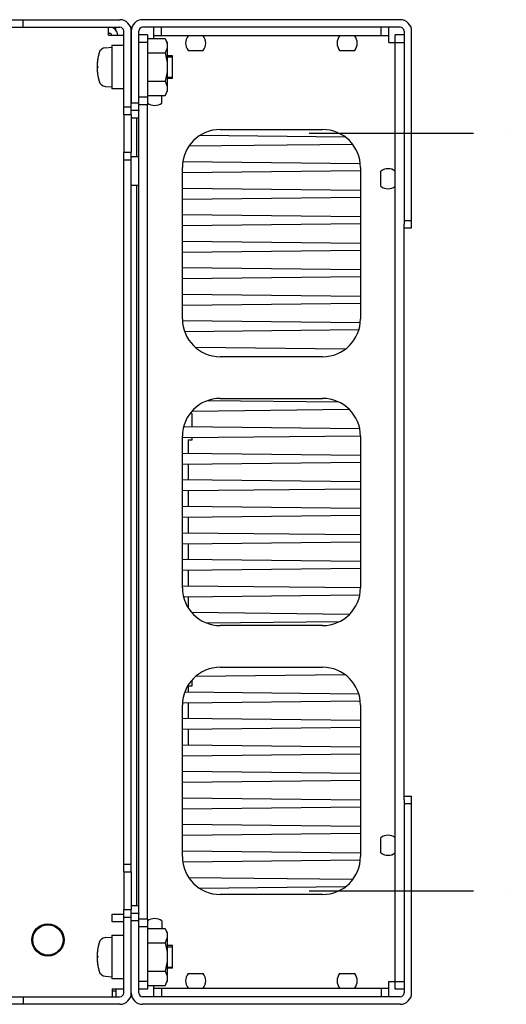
# Model space of a CAD drawing. Extents: x 159 to 2026, y 157 to 1386.
# Tile 32 of 32: x 1721 to 1849, y 1126 to 1386. Entities that reach past the tile are written whole.
import ezdxf

# ---------------------------------------------------------------- set-up
doc = ezdxf.new("R2010")
doc.units = 0
doc.header["$LTSCALE"] = 115.5
doc.linetypes.add('CENTER', pattern=[0.6, 0.375, -0.075, 0.075, -0.075])
doc.linetypes.add('HIDDEN', pattern=[0.2, 0.1, -0.1])
doc.layers.get('0').update_dxf_attribs({"linetype": 'CONTINUOUS'})
for name, color, linetype in [('ALL_AXIS', 7, 'CONTINUOUS'), ('ALL_CURVE', 7, 'CONTINUOUS'), ('ALL_FEATURES', 7, 'CONTINUOUS'), ('DEFAULT_2', 8, 'HIDDEN')]:
    doc.layers.add(name, color=color, linetype=linetype)

msp = doc.modelspace()

# ---------------------------------------------------------------- linework, layer by layer
at = {"color": 7, "linetype": 'CONTINUOUS'}
for p, q in [((1754.3, 1381.006), (1758.919, 1381.006)), ((1758.919, 1381.006), (1759.5, 1380)), ((1759.5, 1380), (1759.5, 1367)), ((1754.3, 1377.253), (1754.3, 1369.747)), ((1754.3, 1377.253), (1758.919, 1377.253)), ((1760.9, 1370.5), (1760.9, 1376.5)), ((1754.3, 1369.747), (1758.919, 1369.747)), ((1759.5, 1367.871), (1759.434, 1367.258)), ((1754.3, 1365.994), (1758.919, 1365.994)), ((1758.919, 1365.994), (1759.5, 1367)), ((1754.3, 1146.006), (1758.919, 1146.006)), ((1758.919, 1146.006), (1759.5, 1145)), ((1759.5, 1145), (1759.5, 1132)), ((1754.3, 1142.253), (1758.919, 1142.253)), ((1754.3, 1142.253), (1754.3, 1134.747)), ((1760.9, 1135.5), (1760.9, 1141.5)), ((1754.3, 1134.747), (1758.919, 1134.747)), ((1758.919, 1130.994), (1759.5, 1132)), ((1759.5, 1132.871), (1759.434, 1132.258)), ((1754.3, 1130.994), (1758.919, 1130.994))]:
    msp.add_line(p, q, dxfattribs=at)
for points in [[(1758.919, 1381.006), (1759.239, 1380.362), (1759.434, 1379.742), (1759.5, 1379.129)], [(1759.5, 1379.129), (1759.434, 1378.516), (1759.239, 1377.896), (1758.919, 1377.253)], [(1758.919, 1377.253), (1759.239, 1375.966), (1759.434, 1374.726), (1759.5, 1373.5)], [(1759.5, 1373.5), (1759.434, 1372.274), (1759.239, 1371.034), (1758.919, 1369.747)], [(1758.919, 1369.747), (1759.239, 1369.104), (1759.434, 1368.484), (1759.5, 1367.871)], [(1759.434, 1367.258), (1759.239, 1366.638), (1758.919, 1365.994)], [(1758.919, 1146.006), (1759.239, 1145.362), (1759.434, 1144.742), (1759.5, 1144.129)], [(1759.5, 1144.129), (1759.434, 1143.516), (1759.239, 1142.896), (1758.919, 1142.253)], [(1758.919, 1142.253), (1759.239, 1140.966), (1759.434, 1139.726), (1759.5, 1138.5)], [(1759.5, 1138.5), (1759.434, 1137.274), (1759.239, 1136.034), (1758.919, 1134.747)], [(1758.919, 1134.747), (1759.239, 1134.104), (1759.434, 1133.484), (1759.5, 1132.871)], [(1759.434, 1132.258), (1759.239, 1131.638), (1758.919, 1130.994)]]:
    msp.add_lwpolyline(points, dxfattribs=at)
at = {"layer": 'ALL_AXIS', "color": 3, "linetype": 'CONTINUOUS'}
for p, q in [((1821, 1386), (1753, 1386)), ((1750, 1383), (1750, 1364)), ((1824, 1331), (1824, 1383)), ((1750, 1361), (1750, 1351)), ((1752, 1362), (1752, 1361.927)), ((1752, 1151.427), (1752, 1360.573)), ((1824, 1129), (1824, 1181)), ((1750, 1161), (1750, 1151)), ((1752, 1150.073), (1752, 1150)), ((1750, 1129), (1750, 1148)), ((1821, 1126), (1753, 1126))]:
    msp.add_line(p, q, dxfattribs=at)
at = {"layer": 'ALL_AXIS', "color": 7, "linetype": 'CONTINUOUS'}
for p, q in [((1821, 1384), (1753, 1384)), ((1752, 1362), (1752, 1383)), ((1822, 1383), (1822, 1332)), ((1743.167, 1378.598), (1744.9, 1378.75)), ((1744.9, 1379.25), (1744.9, 1367.75)), ((1744.9, 1379.25), (1748, 1379.25)), ((1759.5, 1376.175), (1760.9, 1376.175)), ((1760.9, 1370.825), (1760.9, 1376.175)), ((1765, 1377.9), (1769, 1377.9)), ((1805, 1377.9), (1809, 1377.9)), ((1759.5, 1370.825), (1760.9, 1370.825)), ((1743.167, 1368.402), (1744.9, 1368.25)), ((1748, 1367.75), (1744.9, 1367.75)), ((1758.1, 1364), (1758.1, 1366)), ((1752, 1364), (1750, 1364)), ((1754.3, 1148.5), (1754.3, 1363.5)), ((1748, 1361), (1748, 1351)), ((1752, 1362), (1750, 1362)), ((1752, 1360), (1750, 1360)), ((1752, 1360.573), (1752, 1361.927)), ((1815.9, 1342), (1815.9, 1346)), ((1822, 1333), (1824, 1333)), ((1822, 1331), (1824, 1331)), ((1822, 1181), (1824, 1181)), ((1822, 1180), (1822, 1129)), ((1822, 1179), (1824, 1179)), ((1815.9, 1166), (1815.9, 1170)), ((1748, 1161), (1748, 1151)), ((1752, 1152), (1750, 1152)), ((1752, 1150), (1750, 1150)), ((1752, 1150.073), (1752, 1151.427)), ((1752, 1129), (1752, 1150)), ((1752, 1148), (1750, 1148)), ((1758.1, 1148), (1758.1, 1146)), ((1744.9, 1144.25), (1748, 1144.25)), ((1744.9, 1144.25), (1744.9, 1132.75)), ((1743.167, 1143.598), (1744.9, 1143.75)), ((1759.5, 1141.175), (1760.9, 1141.175)), ((1760.9, 1135.825), (1760.9, 1141.175)), ((1759.5, 1135.825), (1760.9, 1135.825)), ((1765, 1134.1), (1769, 1134.1)), ((1805, 1134.1), (1809, 1134.1)), ((1743.167, 1133.402), (1744.9, 1133.25)), ((1748, 1132.75), (1744.9, 1132.75)), ((1821, 1128), (1753, 1128))]:
    msp.add_line(p, q, dxfattribs=at)
at = {"layer": 'ALL_AXIS', "color": 7, "linetype": 'CENTER'}
for p, q in [((1797, 1356), (1849, 1356)), ((1797, 1156), (1849, 1156))]:
    msp.add_line(p, q, dxfattribs=at)
at = {"layer": 'ALL_AXIS', "color": 3, "linetype": 'CONTINUOUS'}
msp.add_circle((1728, 1143), 4.25, dxfattribs=at)
at = {"layer": 'ALL_AXIS', "color": 7, "linetype": 'CONTINUOUS'}
msp.add_circle((1728, 1143), 4, dxfattribs=at)
at = {"layer": 'ALL_AXIS', "color": 3, "linetype": 'CONTINUOUS'}
for centre, start, end in [((1753, 1383), 90, 180), ((1821, 1383), 0, 90), ((1753, 1129), 180, 270), ((1821, 1129), 270, 360)]:
    msp.add_arc(centre, 3, start, end, dxfattribs=at)
at = {"layer": 'ALL_AXIS', "color": 7, "linetype": 'CONTINUOUS'}
for centre, radius, start, end in [((1753, 1383), 1, 90, 180), ((1821, 1383), 1, 0, 90), ((1767.452, 1379.8), 3.102, 142.22783, 217.77217), ((1766.548, 1379.8), 3.102, 322.22783, 37.77217), ((1807.452, 1379.8), 3.102, 142.22783, 217.77217), ((1806.548, 1379.8), 3.102, 322.22783, 37.77217), ((1743.332, 1376.706), 1.9, 95, 164.63751), ((1755, 1373.5), 14, 164.63751, 195.36249), ((1743.332, 1370.294), 1.9, 195.36249, 265), ((1756.2, 1366.452), 3.102, 232.22783, 307.77217), ((1817.8, 1343.548), 3.102, 52.22783, 127.77217), ((1817.8, 1344.452), 3.102, 232.22783, 307.77217), ((1817.8, 1167.548), 3.102, 52.22783, 127.77217), ((1817.8, 1168.452), 3.102, 232.22783, 307.77217), ((1756.2, 1145.548), 3.102, 52.22783, 127.77217), ((1755, 1138.5), 14, 164.63751, 195.36249), ((1743.332, 1141.706), 1.9, 95, 164.63751), ((1743.332, 1135.294), 1.9, 195.36249, 265), ((1767.452, 1132.2), 3.102, 142.22783, 217.77217), ((1766.548, 1132.2), 3.102, 322.22783, 37.77217), ((1807.452, 1132.2), 3.102, 142.22783, 217.77217), ((1806.548, 1132.2), 3.102, 322.22783, 37.77217), ((1753, 1129), 1, 180, 270), ((1821, 1129), 1, 270, 360)]:
    msp.add_arc(centre, radius, start, end, dxfattribs=at)
at = {"layer": 'ALL_CURVE', "color": 40, "linetype": 'CONTINUOUS'}
for p, q in [((1741.359, 1373.5), (1741, 1373.5)), ((1741.359, 1138.5), (1741, 1138.5))]:
    msp.add_line(p, q, dxfattribs=at)
for centre in [(1755, 1373.5), (1755, 1138.5)]:
    msp.add_arc(centre, 14, 166.99712, 193.00288, dxfattribs=at)
at = {"layer": 'ALL_FEATURES', "color": 3, "linetype": 'CONTINUOUS'}
for p, q in [((1615.2, 1386), (1747, 1386)), ((1744, 1381.9), (1744, 1384)), ((1744, 1381.9), (1748, 1381.9)), ((1750, 1361), (1750, 1383)), ((1750, 1161), (1750, 1351)), ((1752, 1349.773), (1750.2, 1349.773)), ((1752, 1342.227), (1750.2, 1342.227)), ((1822, 1180), (1822, 1332)), ((1745, 1149.8), (1748, 1149.8)), ((1745, 1147.8), (1745, 1149.8)), ((1750, 1129), (1750, 1151)), ((1748, 1147.8), (1745, 1147.8)), ((1745, 1130.1), (1748, 1130.1)), ((1745, 1130.1), (1745, 1128)), ((1747, 1126), (1711.5, 1126))]:
    msp.add_line(p, q, dxfattribs=at)
at = {"layer": 'ALL_FEATURES', "color": 7, "linetype": 'CONTINUOUS'}
for p, q in [((1721.5, 1384), (1721.5, 1386)), ((1615.2, 1384), (1747, 1384)), ((1745.9, 1383.251), (1745.9, 1384)), ((1756, 1381.006), (1756, 1384)), ((1758, 1381.7), (1758, 1384)), ((1816, 1381.7), (1816, 1384)), ((1818, 1380), (1818, 1384)), ((1744, 1382.4), (1744.3, 1382.4)), ((1748, 1361), (1748, 1383)), ((1754.3, 1382), (1752, 1382)), ((1754.3, 1382), (1754.3, 1363.5)), ((1818, 1381.7), (1756, 1381.7)), ((1822, 1382), (1819.7, 1382)), ((1819.7, 1130), (1819.7, 1382)), ((1754.3, 1380), (1752, 1380)), ((1818, 1380), (1822, 1380)), ((1754.3, 1365.5), (1752, 1365.5)), ((1748, 1363), (1750, 1363)), ((1754.3, 1363.5), (1752, 1363.5)), ((1748, 1361), (1750, 1361)), ((1751.5, 1349.773), (1751.5, 1360)), ((1806.487, 1354.978), (1768.077, 1355.4)), ((1773.5, 1357), (1800.5, 1357)), ((1808.435, 1353.044), (1765.209, 1352.568)), ((1748, 1161), (1748, 1351)), ((1748, 1351), (1750, 1351)), ((1748, 1349), (1750, 1349)), ((1763.5, 1307), (1763.5, 1347)), ((1810.433, 1347.934), (1763.607, 1348.449)), ((1810.5, 1347), (1810.5, 1307)), ((1810.5, 1346.066), (1763.5, 1345.55)), ((1751.5, 1152), (1751.5, 1342.227)), ((1810.5, 1340.934), (1763.5, 1341.45)), ((1810.5, 1339.066), (1763.5, 1338.55)), ((1810.5, 1333.934), (1763.5, 1334.45)), ((1810.5, 1332.066), (1763.5, 1331.55)), ((1810.5, 1326.934), (1763.5, 1327.45)), ((1810.5, 1325.066), (1763.5, 1324.55)), ((1810.5, 1319.934), (1763.5, 1320.45)), ((1810.5, 1318.066), (1763.5, 1317.55)), ((1810.5, 1312.934), (1763.5, 1313.45)), ((1810.5, 1311.066), (1763.5, 1310.55)), ((1810.424, 1305.934), (1763.539, 1306.45)), ((1810.05, 1304.062), (1764.139, 1303.557)), ((1806.428, 1298.978), (1766.992, 1299.412)), ((1800.5, 1297), (1773.5, 1297)), ((1804.838, 1284.996), (1770.101, 1285.378)), ((1773.5, 1286), (1800.5, 1286)), ((1766, 1282), (1765.532, 1282)), ((1807.572, 1283.034), (1765.971, 1282.577)), ((1766, 1282), (1766, 1278.423)), ((1810.287, 1277.936), (1763.824, 1278.447)), ((1810.499, 1276.066), (1763.5, 1275.55)), ((1763.5, 1236), (1763.5, 1276)), ((1766, 1275), (1765, 1275)), ((1765, 1275), (1765, 1271.434)), ((1766, 1275.577), (1766, 1275)), ((1810.5, 1276), (1810.5, 1236)), ((1810.5, 1270.934), (1763.5, 1271.45)), ((1810.5, 1269.066), (1763.5, 1268.55)), ((1765, 1268.566), (1765, 1264.434)), ((1810.5, 1263.934), (1763.5, 1264.45)), ((1810.5, 1262.066), (1763.5, 1261.55)), ((1765, 1261.566), (1765, 1257.434)), ((1810.5, 1256.934), (1763.5, 1257.45)), ((1810.5, 1255.066), (1763.5, 1254.55)), ((1765, 1254.566), (1765, 1250.434)), ((1810.5, 1249.934), (1763.5, 1250.45)), ((1810.5, 1248.066), (1763.5, 1247.55)), ((1765, 1247.566), (1765, 1243.434)), ((1810.5, 1242.934), (1763.5, 1243.45)), ((1810.5, 1241.066), (1763.5, 1240.55)), ((1765, 1240.566), (1765, 1236.434)), ((1810.499, 1235.934), (1763.5, 1236.45)), ((1810.287, 1234.064), (1763.824, 1233.553)), ((1765, 1233.566), (1765, 1230.754)), ((1807.572, 1228.966), (1765.971, 1229.423)), ((1804.838, 1227.004), (1770.101, 1226.622)), ((1800.5, 1226), (1773.5, 1226)), ((1773.5, 1215), (1800.5, 1215)), ((1766, 1211.606), (1766, 1210)), ((1806.428, 1213.022), (1766.992, 1212.588)), ((1766, 1210), (1765, 1210)), ((1765, 1210), (1765, 1208.434)), ((1810.05, 1207.938), (1764.139, 1208.443)), ((1763.5, 1165), (1763.5, 1205)), ((1810.424, 1206.066), (1763.539, 1205.55)), ((1765, 1205.566), (1765, 1201.434)), ((1810.5, 1205), (1810.5, 1165)), ((1810.5, 1200.934), (1763.5, 1201.45)), ((1810.5, 1199.066), (1763.5, 1198.55)), ((1765, 1198.566), (1765, 1194.434)), ((1810.5, 1193.934), (1763.5, 1194.45)), ((1810.5, 1192.066), (1763.5, 1191.55)), ((1810.5, 1186.934), (1763.5, 1187.45)), ((1810.5, 1185.066), (1763.5, 1184.55)), ((1810.5, 1179.934), (1763.5, 1180.45)), ((1810.5, 1178.066), (1763.5, 1177.55)), ((1810.5, 1172.934), (1763.5, 1173.45)), ((1810.5, 1171.066), (1763.5, 1170.55)), ((1810.5, 1165.934), (1763.5, 1166.45)), ((1748, 1163), (1750, 1163)), ((1810.433, 1164.066), (1763.607, 1163.551)), ((1748, 1161), (1750, 1161)), ((1808.435, 1158.956), (1765.209, 1159.432)), ((1806.487, 1157.022), (1768.077, 1156.6)), ((1800.5, 1155), (1773.5, 1155)), ((1748, 1151), (1750, 1151)), ((1748, 1129), (1748, 1151)), ((1746.4, 1147.9), (1748, 1147.9)), ((1746.4, 1147.8), (1746.4, 1147.9)), ((1748, 1149), (1750, 1149)), ((1754.3, 1148.5), (1752, 1148.5)), ((1754.3, 1148.5), (1754.3, 1130)), ((1754.3, 1146.5), (1752, 1146.5)), ((1754.3, 1132), (1752, 1132)), ((1818, 1132), (1822, 1132)), ((1818, 1128), (1818, 1132)), ((1745, 1129.6), (1745.9, 1129.6)), ((1745.9, 1130.1), (1745.9, 1128)), ((1754.3, 1130), (1752, 1130)), ((1756, 1128), (1756, 1130.994)), ((1756, 1130.3), (1818, 1130.3)), ((1758, 1130.3), (1758, 1128)), ((1816, 1130.3), (1816, 1128)), ((1822, 1130), (1819.7, 1130)), ((1711.5, 1128), (1747, 1128)), ((1721.5, 1128), (1721.5, 1126))]:
    msp.add_line(p, q, dxfattribs=at)
at = {"layer": 'ALL_FEATURES', "color": 3, "linetype": 'CONTINUOUS'}
for centre, radius, start, end in [((1747, 1383), 3, 0, 90), ((1744.3, 1381.9), 2.1, 0, 90), ((1750.2, 1349.973), 0.2, 195, 270), ((1750.2, 1342.027), 0.2, 90, 163.318), ((1747, 1129), 3, 270, 360)]:
    msp.add_arc(centre, radius, start, end, dxfattribs=at)
at = {"layer": 'ALL_FEATURES', "color": 7, "linetype": 'CONTINUOUS'}
for centre, radius, start, end in [((1747, 1383), 1, 0, 90), ((1744.3, 1381.9), 0.5, 0, 90), ((1773.5, 1347), 10, 90, 180), ((1800.5, 1347), 10, 0, 90), ((1773.5, 1307), 10, 180, 270), ((1800.5, 1307), 10, 270, 360), ((1773.5, 1276), 10, 90, 180), ((1800.5, 1276), 10, 0, 90), ((1773.5, 1236), 10, 180, 270), ((1800.5, 1236), 10, 270, 360), ((1773.5, 1205), 10, 90, 180), ((1800.5, 1205), 10, 0, 90), ((1773.5, 1165), 10, 180, 270), ((1800.5, 1165), 10, 270, 360), ((1747, 1129), 1, 270, 360)]:
    msp.add_arc(centre, radius, start, end, dxfattribs=at)
at = {"layer": 'DEFAULT_2', "color": 8, "linetype": 'HIDDEN'}
for p, q in [((1760.9, 1376.5), (1759.5, 1376.5)), ((1760.9, 1370.5), (1759.5, 1370.5)), ((1760.9, 1141.5), (1759.5, 1141.5)), ((1760.9, 1135.5), (1759.5, 1135.5))]:
    msp.add_line(p, q, dxfattribs=at)

doc.saveas('drawing.dxf')
